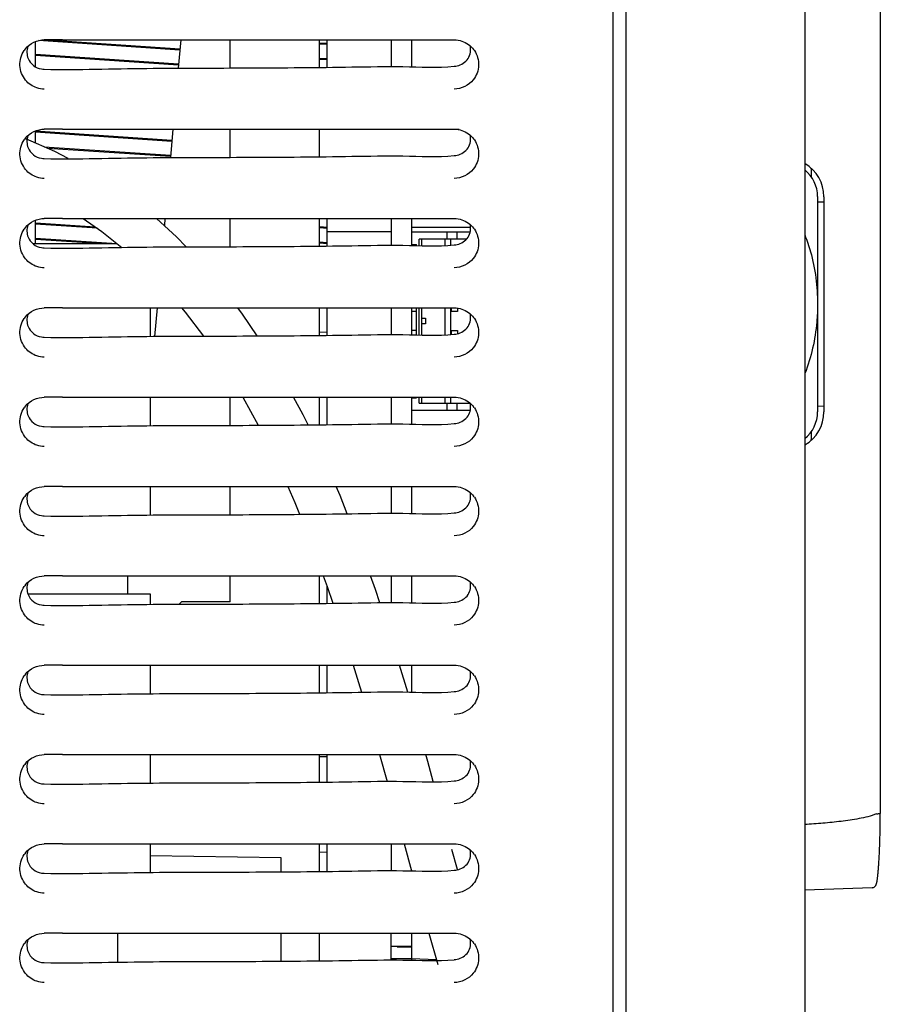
# Model space of a CAD drawing. Header units: millimetres. Extents: x 0 to 1500, y 0 to 1400.
# Tile 17 of 60: x 264 to 331, y 878 to 955. Entities that reach past the tile are written whole.
import ezdxf

# ---------------------------------------------------------------- set-up
doc = ezdxf.new("R2010")
doc.units = ezdxf.units.MM
doc.header["$LTSCALE"] = 91.259259
doc.layers.add('00_COMPONENTS', color=7, linetype='CONTINUOUS')

msp = doc.modelspace()

# ---------------------------------------------------------------- linework, layer by layer
at = {"layer": '00_COMPONENTS', "color": 7, "linetype": 'CONTINUOUS'}
for p, q in [((310.133, 459.583), (310.133, 996.083)), ((311.133, 867.34), (311.133, 996.083)), ((325.133, 996.083), (325.133, 868.583)), ((331.046, 996.083), (331.046, 892.996)), ((276.194, 952.822), (265.136, 953.565)), ((265.794, 953.623), (276.203, 952.923)), ((276.264, 953.623), (276.069, 951.399)), ((280.133, 951.411), (280.133, 953.624)), ((287.133, 951.459), (287.133, 953.622)), ((292.733, 953.624), (292.733, 951.517)), ((294.333, 953.626), (294.333, 951.51)), ((296.278, 953.626), (297.683, 953.623)), ((264.883, 951.513), (264.883, 953.484)), ((267.75, 953.492), (267.75, 953.39)), ((287.133, 953.389), (287.733, 953.348)), ((287.733, 953.246), (287.133, 953.287)), ((264.883, 952.484), (276.098, 951.73)), ((276.089, 951.629), (264.883, 952.382)), ((267.75, 952.292), (267.75, 952.19)), ((287.133, 952.189), (287.733, 952.148)), ((287.733, 952.046), (287.133, 952.087)), ((275.648, 946.623), (275.452, 944.395)), ((280.133, 944.411), (280.133, 946.624)), ((287.133, 944.459), (287.133, 946.622)), ((298.055, 946.583), (287.133, 946.583)), ((296.278, 946.626), (297.683, 946.623)), ((266.403, 944.871), (264.131, 945.87)), ((264.883, 945.54), (264.883, 946.484)), ((264.883, 946.484), (275.573, 945.766)), ((275.564, 945.664), (264.883, 946.382)), ((267.75, 946.292), (267.75, 946.19)), ((265.569, 945.238), (275.468, 944.573)), ((275.459, 944.471), (265.843, 945.118)), ((267.75, 945.092), (267.75, 944.99)), ((267.451, 944.328), (266.403, 944.871)), ((325.633, 943.503), (325.633, 942.896)), ((326.133, 941.334), (326.133, 924.472)), ((326.633, 941.328), (326.633, 924.478)), ((326.633, 940.894), (326.133, 940.903)), ((264.883, 937.655), (264.883, 939.484)), ((264.883, 939.284), (269.56, 938.97)), ((269.724, 938.857), (264.883, 939.182)), ((268.613, 939.624), (270.09, 938.604)), ((275.938, 938.188), (274.367, 939.623)), ((275.032, 939.623), (274.983, 939.06)), ((280.133, 937.411), (280.133, 939.624)), ((287.133, 937.459), (287.133, 939.622)), ((287.133, 938.989), (287.757, 938.947)), ((287.75, 938.845), (287.133, 938.887)), ((292.733, 939.624), (292.733, 937.517)), ((294.333, 939.626), (294.333, 937.51)), ((296.278, 939.626), (297.683, 939.623)), ((270.09, 938.604), (271.658, 937.359)), ((276.697, 937.402), (275.938, 938.188)), ((294.333, 938.583), (298.933, 938.583)), ((297.133, 938.008), (297.133, 938.583)), ((297.883, 938.583), (297.883, 938.008)), ((264.68, 937.655), (271.285, 937.655)), ((264.883, 938.084), (271.27, 937.655)), ((269.753, 937.655), (264.883, 937.982)), ((287.133, 937.789), (287.733, 937.748)), ((287.733, 937.646), (287.133, 937.687)), ((294.333, 937.583), (294.733, 937.583)), ((294.733, 937.51), (294.733, 937.583)), ((294.933, 937.511), (294.933, 938.008)), ((298.652, 938.008), (294.933, 938.008)), ((295.133, 937.513), (295.133, 938.008)), ((296.983, 937.536), (296.983, 938.008)), ((297.383, 938.008), (297.383, 937.544)), ((273.883, 932.623), (273.883, 930.381)), ((274.416, 932.623), (274.219, 930.384)), ((276.317, 932.623), (276.6, 932.295)), ((276.6, 932.295), (278.046, 930.407)), ((281.111, 932.123), (280.731, 932.624)), ((282.259, 930.421), (281.111, 932.123)), ((287.133, 930.459), (287.133, 932.622)), ((292.733, 932.624), (292.733, 930.517)), ((294.333, 932.626), (294.333, 930.51)), ((294.733, 932.333), (294.333, 932.333)), ((294.733, 930.51), (294.733, 932.627)), ((294.933, 930.511), (294.933, 932.627)), ((295.133, 930.513), (295.133, 932.627)), ((296.278, 932.626), (297.683, 932.623)), ((296.983, 930.536), (296.983, 932.625)), ((297.383, 932.623), (297.383, 930.544)), ((297.433, 932.623), (297.433, 932.333)), ((297.933, 932.333), (297.433, 932.333)), ((297.933, 932.604), (297.933, 932.333)), ((295.133, 931.808), (295.433, 931.808)), ((295.433, 931.358), (295.133, 931.358)), ((295.433, 931.808), (295.433, 931.358)), ((287.133, 930.731), (287.733, 930.72)), ((294.733, 930.833), (294.333, 930.833)), ((297.433, 930.833), (297.433, 930.545)), ((297.433, 930.833), (297.933, 930.833)), ((297.933, 930.833), (297.933, 930.593)), ((273.883, 925.623), (273.883, 923.381)), ((280.133, 923.411), (280.133, 925.624)), ((281.137, 925.624), (282.34, 923.421)), ((285.848, 924.243), (285.105, 925.623)), ((287.133, 923.459), (287.133, 925.622)), ((292.733, 925.624), (292.733, 923.517)), ((294.333, 925.626), (294.333, 923.51)), ((294.333, 925.583), (294.733, 925.583)), ((294.733, 925.583), (294.733, 925.627)), ((294.933, 925.158), (294.933, 925.627)), ((294.933, 925.158), (298.92, 925.158)), ((295.133, 925.158), (295.133, 925.627)), ((296.278, 925.626), (297.683, 925.623)), ((296.983, 925.158), (296.983, 925.625)), ((297.133, 924.583), (297.133, 925.158)), ((297.383, 925.623), (297.383, 925.158)), ((297.883, 925.158), (297.883, 924.583)), ((286.231, 923.45), (285.848, 924.243)), ((298.933, 924.583), (294.333, 924.583)), ((326.633, 924.912), (326.133, 924.903)), ((325.633, 922.91), (325.633, 922.303)), ((273.883, 918.623), (273.883, 916.381)), ((280.133, 916.411), (280.133, 918.624)), ((284.639, 918.623), (285.197, 917.37)), ((288.749, 917.911), (288.44, 918.621)), ((292.733, 918.624), (292.733, 916.517)), ((294.333, 918.626), (294.333, 916.51)), ((296.278, 918.626), (297.683, 918.623)), ((285.197, 917.37), (285.571, 916.444)), ((289.309, 916.486), (288.749, 917.911)), ((272.133, 910.223), (272.133, 911.622)), ((280.133, 909.583), (280.133, 911.624)), ((287.133, 909.459), (287.133, 911.622)), ((287.428, 911.622), (287.736, 910.788)), ((291.506, 910.561), (291.126, 911.622)), ((292.733, 911.624), (292.733, 909.517)), ((294.333, 911.626), (294.333, 909.51)), ((296.278, 911.626), (297.683, 911.623)), ((287.736, 910.788), (288.183, 909.47)), ((291.848, 909.518), (291.506, 910.561)), ((264.295, 910.223), (273.883, 910.223)), ((273.883, 910.223), (273.883, 909.381)), ((276.333, 909.583), (276.15, 909.4)), ((280.133, 909.583), (276.333, 909.583)), ((273.883, 904.623), (273.883, 902.381)), ((287.133, 902.459), (287.133, 904.622)), ((289.764, 904.621), (290.189, 903.27)), ((294.051, 902.51), (293.408, 904.625)), ((294.333, 904.626), (294.333, 902.51)), ((296.278, 904.626), (297.683, 904.623)), ((290.189, 903.27), (290.414, 902.504)), ((273.883, 897.623), (273.883, 895.381)), ((287.133, 895.459), (287.133, 897.622)), ((287.733, 897.432), (287.133, 897.447)), ((291.833, 897.623), (292.425, 895.518)), ((295.616, 897.065), (295.456, 897.627)), ((296.278, 897.626), (297.683, 897.623)), ((296.04, 895.522), (295.616, 897.065)), ((331.043, 892.565), (331.044, 892.731)), ((331.044, 892.731), (331.046, 892.997)), ((331.033, 891.757), (331.035, 891.915)), ((331.035, 891.915), (331.038, 892.075)), ((331.038, 892.075), (331.04, 892.236)), ((331.04, 892.236), (331.042, 892.399)), ((331.042, 892.399), (331.043, 892.565)), ((331.016, 891.004), (331.02, 891.15)), ((331.02, 891.15), (331.023, 891.298)), ((331.023, 891.298), (331.027, 891.449)), ((331.027, 891.449), (331.03, 891.602)), ((331.03, 891.602), (331.033, 891.757)), ((273.883, 890.623), (273.883, 888.381)), ((287.133, 888.459), (287.133, 890.622)), ((292.733, 890.624), (292.733, 888.517)), ((293.769, 890.626), (294.348, 888.51)), ((296.278, 890.626), (297.683, 890.623)), ((330.988, 890.186), (330.993, 890.316)), ((330.993, 890.316), (330.998, 890.448)), ((330.998, 890.448), (331.003, 890.583)), ((331.003, 890.583), (331.007, 890.72)), ((331.007, 890.72), (331.012, 890.861)), ((331.012, 890.861), (331.016, 891.004)), ((284.133, 889.522), (273.883, 889.677)), ((284.133, 888.433), (284.133, 889.522)), ((287.133, 889.985), (287.733, 889.996)), ((297.932, 888.618), (297.505, 890.182)), ((330.955, 889.474), (330.961, 889.585)), ((330.961, 889.585), (330.967, 889.699)), ((330.967, 889.699), (330.972, 889.817)), ((330.972, 889.817), (330.978, 889.937)), ((330.978, 889.937), (330.983, 890.06)), ((330.983, 890.06), (330.988, 890.186)), ((330.904, 888.699), (330.911, 888.785)), ((330.911, 888.785), (330.917, 888.874)), ((330.917, 888.874), (330.924, 888.966)), ((330.924, 888.966), (330.93, 889.062)), ((330.93, 889.062), (330.937, 889.16)), ((330.937, 889.16), (330.943, 889.262)), ((330.943, 889.262), (330.949, 889.367)), ((330.949, 889.367), (330.955, 889.474)), ((294.333, 888.566), (294.333, 888.51)), ((330.822, 887.903), (330.829, 887.953)), ((330.829, 887.953), (330.836, 888.007)), ((330.836, 888.007), (330.843, 888.063)), ((330.843, 888.063), (330.85, 888.122)), ((330.85, 888.122), (330.857, 888.184)), ((330.857, 888.184), (330.864, 888.248)), ((330.864, 888.248), (330.871, 888.316)), ((330.871, 888.316), (330.877, 888.387)), ((330.877, 888.387), (330.884, 888.46)), ((330.884, 888.46), (330.891, 888.537)), ((330.891, 888.537), (330.898, 888.617)), ((330.898, 888.617), (330.904, 888.699)), ((330.407, 887.188), (325.133, 887.004)), ((330.407, 887.188), (330.466, 887.196)), ((330.466, 887.196), (330.523, 887.214)), ((330.523, 887.214), (330.572, 887.24)), ((330.572, 887.24), (330.611, 887.27)), ((330.611, 887.27), (330.643, 887.302)), ((330.643, 887.302), (330.668, 887.334)), ((330.668, 887.334), (330.686, 887.363)), ((330.686, 887.363), (330.701, 887.39)), ((330.701, 887.39), (330.713, 887.416)), ((330.713, 887.416), (330.724, 887.442)), ((330.724, 887.442), (330.733, 887.468)), ((330.733, 887.468), (330.742, 887.495)), ((330.742, 887.495), (330.75, 887.523)), ((330.75, 887.523), (330.758, 887.553)), ((330.758, 887.553), (330.766, 887.583)), ((330.766, 887.583), (330.773, 887.616)), ((330.773, 887.616), (330.78, 887.65)), ((330.78, 887.65), (330.788, 887.687)), ((330.788, 887.687), (330.795, 887.725)), ((330.795, 887.725), (330.802, 887.766)), ((330.802, 887.766), (330.809, 887.809)), ((330.809, 887.809), (330.816, 887.855)), ((330.816, 887.855), (330.822, 887.903)), ((271.333, 881.356), (271.333, 883.622)), ((284.133, 881.433), (284.133, 883.623)), ((287.133, 881.459), (287.133, 883.622)), ((292.733, 881.517), (292.733, 883.624)), ((294.333, 883.626), (294.333, 882.583)), ((295.694, 883.627), (296.387, 881.183)), ((296.278, 883.626), (297.683, 883.623)), ((294.333, 882.583), (292.733, 882.583)), ((293.215, 882.566), (294.331, 882.527)), ((294.333, 881.628), (292.733, 881.628)), ((294.333, 881.628), (294.333, 881.51)), ((296.294, 881.525), (294.333, 881.628))]:
    msp.add_line(p, q, dxfattribs=at)
at = {"layer": '00_COMPONENTS', "color": 6, "linetype": 'CONTINUOUS'}
for p, q in [((287.733, 951.465), (287.733, 953.621)), ((287.733, 937.465), (287.733, 939.621)), ((294.333, 938.945), (298.952, 938.945)), ((292.733, 938.583), (287.733, 938.583)), ((287.733, 930.465), (287.733, 932.621)), ((287.733, 923.465), (287.733, 925.621)), ((287.733, 909.465), (287.733, 910.796)), ((287.733, 902.465), (287.733, 904.621)), ((287.733, 895.465), (287.733, 897.621)), ((287.733, 888.465), (287.733, 890.621)), ((294.333, 882.583), (294.333, 881.628))]:
    msp.add_line(p, q, dxfattribs=at)
at = {"layer": '00_COMPONENTS', "color": 7, "linetype": 'CONTINUOUS'}
for centre, radius, start, end in [((267.072, 548.377), 405.249, 90.01057, 90.21059), ((265.621, 951.703), 1.94, 141.15096, 146.18921), ((297.635, 951.697), 1.951, 33.8259, 36.85419), ((265.629, 952.878), 1.563, 260.00767, 268.30487), ((297.512, 953.387), 1.844, 275.32391, 282.30163), ((267.072, 541.377), 405.249, 90.01057, 90.21059), ((265.621, 944.703), 1.94, 141.15096, 146.18921), ((297.635, 944.697), 1.951, 33.8259, 36.85419), ((265.629, 945.878), 1.563, 260.00767, 268.30487), ((297.512, 946.387), 1.844, 275.32391, 282.30163), ((323.633, 941.328), 3, 0, 59.99018), ((323.633, 943.503), 2, 0, 1.81859), ((323.433, 941.334), 2.7, 0, 50.97237), ((265.621, 937.703), 1.94, 141.15096, 146.18921), ((267.072, 534.377), 405.249, 90.01057, 90.21059), ((256.009, 939.265), 11.74, 358.65645, 359.15372), ((297.635, 937.697), 1.951, 33.8259, 36.85419), ((265.629, 938.878), 1.563, 260.00767, 268.30487), ((261.567, 938.781), 6.158, 350.79714, 351.73293), ((297.512, 939.387), 1.844, 275.32391, 282.30163), ((265.621, 930.703), 1.94, 141.15096, 146.18921), ((267.072, 527.377), 405.249, 90.01057, 90.21059), ((297.635, 930.697), 1.951, 33.8259, 36.85419), ((297.512, 932.387), 1.844, 275.32391, 282.30163), ((265.629, 931.878), 1.563, 260.00767, 268.30487), ((267.072, 520.377), 405.249, 90.01057, 90.21059), ((265.621, 923.703), 1.94, 141.15096, 146.18921), ((297.635, 923.697), 1.951, 33.8259, 36.85419), ((323.633, 924.478), 3, 300.00984, 360), ((323.433, 924.472), 2.7, 309.02765, 360), ((297.512, 925.387), 1.844, 275.32391, 282.30163), ((265.629, 924.878), 1.563, 260.00767, 268.30487), ((323.633, 922.303), 2, 358.18157, 360), ((267.072, 513.377), 405.249, 90.01057, 90.21059), ((265.621, 916.703), 1.94, 141.15096, 146.18921), ((297.635, 916.697), 1.951, 33.8259, 36.85419), ((297.512, 918.387), 1.844, 275.32391, 282.30163), ((265.629, 917.878), 1.563, 260.00767, 268.30487), ((267.072, 506.377), 405.249, 90.01057, 90.21059), ((265.621, 909.703), 1.94, 141.15096, 146.18921), ((297.635, 909.697), 1.951, 33.8259, 36.85419), ((297.512, 911.387), 1.844, 275.32391, 282.30163), ((265.629, 910.878), 1.563, 260.00767, 268.30487), ((267.072, 499.377), 405.249, 90.01057, 90.21059), ((265.621, 902.703), 1.94, 141.15096, 146.18921), ((297.635, 902.697), 1.951, 33.8259, 36.85419), ((265.629, 903.878), 1.563, 260.00767, 268.30487), ((297.512, 904.387), 1.844, 275.32391, 282.30163), ((267.072, 492.377), 405.249, 90.01057, 90.21059), ((265.621, 895.703), 1.94, 141.15096, 146.18921), ((297.635, 895.697), 1.951, 33.8259, 36.85419), ((265.629, 896.878), 1.563, 260.00767, 268.30487), ((297.512, 897.387), 1.844, 275.32391, 282.30163), ((267.072, 485.377), 405.249, 90.01057, 90.21059), ((265.621, 888.703), 1.94, 141.15096, 146.18921), ((297.635, 888.697), 1.951, 33.8259, 36.85419), ((265.629, 889.878), 1.563, 260.00767, 268.30487), ((297.512, 890.387), 1.844, 275.32391, 282.30163), ((267.072, 478.377), 405.249, 90.01057, 90.21059), ((265.621, 881.703), 1.94, 141.15096, 146.18921), ((297.635, 881.697), 1.951, 33.8259, 36.85419), ((265.629, 882.878), 1.563, 260.00767, 268.30487), ((297.512, 883.387), 1.844, 275.32391, 282.30163)]:
    msp.add_arc(centre, radius, start, end, dxfattribs=at)
for points in [[(264.11, 952.92), (264.451, 953.344), (265.039, 953.62), (265.583, 953.622)], [(297.683, 953.622), (297.884, 953.622), (298.088, 953.587), (298.279, 953.523)], [(298.279, 953.523), (298.636, 953.404), (298.971, 953.168), (299.197, 952.867)], [(264.286, 953.109), (264.186, 952.808), (264.197, 952.452), (264.316, 952.158)], [(265.003, 949.853), (264.663, 949.963), (264.341, 950.177), (264.115, 950.454)], [(299.174, 950.484), (298.834, 950.049), (298.236, 949.761), (297.683, 949.76)], [(265.583, 949.76), (265.387, 949.76), (265.189, 949.793), (265.003, 949.853)], [(264.11, 945.92), (264.451, 946.344), (265.039, 946.62), (265.583, 946.622)], [(297.683, 946.622), (297.884, 946.622), (298.088, 946.587), (298.279, 946.523)], [(264.286, 946.109), (264.186, 945.808), (264.197, 945.452), (264.316, 945.158)], [(298.279, 946.523), (298.636, 946.404), (298.971, 946.168), (299.197, 945.867)], [(265.003, 942.853), (264.663, 942.963), (264.341, 943.177), (264.115, 943.454)], [(265.583, 942.76), (265.387, 942.76), (265.189, 942.793), (265.003, 942.853)], [(299.174, 943.484), (298.834, 943.049), (298.236, 942.761), (297.683, 942.76)], [(264.11, 938.92), (264.451, 939.344), (265.039, 939.62), (265.583, 939.622)], [(264.286, 939.109), (264.186, 938.808), (264.197, 938.452), (264.316, 938.158)], [(297.683, 939.622), (297.884, 939.622), (298.088, 939.587), (298.279, 939.523)], [(298.279, 939.523), (298.636, 939.404), (298.971, 939.168), (299.197, 938.867)], [(265.003, 935.853), (264.663, 935.963), (264.341, 936.177), (264.115, 936.454)], [(265.583, 935.76), (265.387, 935.76), (265.189, 935.793), (265.003, 935.853)], [(299.174, 936.484), (298.834, 936.049), (298.236, 935.761), (297.683, 935.76)], [(264.11, 931.92), (264.451, 932.344), (265.039, 932.62), (265.583, 932.622)], [(264.286, 932.109), (264.186, 931.808), (264.197, 931.452), (264.316, 931.158)], [(297.683, 932.622), (297.884, 932.622), (298.088, 932.587), (298.279, 932.523)], [(298.279, 932.523), (298.636, 932.404), (298.971, 932.168), (299.197, 931.867)], [(265.003, 928.853), (264.663, 928.963), (264.341, 929.177), (264.115, 929.454)], [(265.583, 928.76), (265.387, 928.76), (265.189, 928.793), (265.003, 928.853)], [(299.174, 929.484), (298.834, 929.049), (298.236, 928.761), (297.683, 928.76)], [(264.11, 924.92), (264.451, 925.344), (265.039, 925.62), (265.583, 925.622)], [(264.286, 925.109), (264.186, 924.808), (264.197, 924.452), (264.316, 924.158)], [(297.683, 925.622), (297.884, 925.622), (298.088, 925.587), (298.279, 925.523)], [(298.279, 925.523), (298.636, 925.404), (298.971, 925.168), (299.197, 924.867)], [(265.003, 921.853), (264.663, 921.963), (264.341, 922.177), (264.115, 922.454)], [(299.174, 922.484), (298.834, 922.049), (298.236, 921.761), (297.683, 921.76)], [(265.583, 921.76), (265.387, 921.76), (265.189, 921.793), (265.003, 921.853)], [(264.11, 917.92), (264.451, 918.344), (265.039, 918.62), (265.583, 918.622)], [(264.286, 918.109), (264.186, 917.808), (264.197, 917.452), (264.316, 917.158)], [(297.683, 918.622), (297.884, 918.622), (298.088, 918.587), (298.279, 918.523)], [(298.279, 918.523), (298.636, 918.404), (298.971, 918.168), (299.197, 917.867)], [(265.003, 914.853), (264.663, 914.963), (264.341, 915.177), (264.115, 915.454)], [(299.174, 915.484), (298.834, 915.049), (298.236, 914.761), (297.683, 914.76)], [(265.583, 914.76), (265.387, 914.76), (265.189, 914.793), (265.003, 914.853)], [(264.11, 910.92), (264.451, 911.344), (265.039, 911.62), (265.583, 911.622)], [(264.286, 911.109), (264.186, 910.808), (264.197, 910.452), (264.316, 910.158)], [(297.683, 911.622), (297.884, 911.622), (298.088, 911.587), (298.279, 911.523)], [(298.279, 911.523), (298.636, 911.404), (298.971, 911.168), (299.197, 910.867)], [(265.003, 907.853), (264.663, 907.963), (264.341, 908.177), (264.115, 908.454)], [(299.174, 908.484), (298.834, 908.049), (298.236, 907.761), (297.683, 907.76)], [(265.583, 907.76), (265.387, 907.76), (265.189, 907.793), (265.003, 907.853)], [(264.11, 903.92), (264.451, 904.344), (265.039, 904.62), (265.583, 904.622)], [(297.683, 904.622), (297.884, 904.622), (298.088, 904.587), (298.279, 904.523)], [(298.279, 904.523), (298.636, 904.404), (298.971, 904.168), (299.197, 903.867)], [(264.286, 904.109), (264.186, 903.808), (264.197, 903.452), (264.316, 903.158)], [(265.003, 900.853), (264.663, 900.963), (264.341, 901.177), (264.115, 901.454)], [(299.174, 901.484), (298.834, 901.049), (298.236, 900.761), (297.683, 900.76)], [(265.583, 900.76), (265.387, 900.76), (265.189, 900.793), (265.003, 900.853)], [(264.11, 896.92), (264.451, 897.344), (265.039, 897.62), (265.583, 897.622)], [(297.683, 897.622), (297.884, 897.622), (298.088, 897.587), (298.279, 897.523)], [(298.279, 897.523), (298.636, 897.404), (298.971, 897.168), (299.197, 896.867)], [(264.286, 897.109), (264.186, 896.808), (264.197, 896.452), (264.316, 896.158)], [(265.003, 893.853), (264.663, 893.963), (264.341, 894.177), (264.115, 894.454)], [(299.174, 894.484), (298.834, 894.049), (298.236, 893.761), (297.683, 893.76)], [(265.583, 893.76), (265.387, 893.76), (265.189, 893.793), (265.003, 893.853)], [(264.11, 889.92), (264.451, 890.344), (265.039, 890.62), (265.583, 890.622)], [(297.683, 890.622), (297.884, 890.622), (298.088, 890.587), (298.279, 890.523)], [(298.279, 890.523), (298.636, 890.404), (298.971, 890.168), (299.197, 889.867)], [(264.286, 890.109), (264.186, 889.808), (264.197, 889.452), (264.316, 889.158)], [(265.003, 886.853), (264.663, 886.963), (264.341, 887.177), (264.115, 887.454)], [(299.174, 887.484), (298.834, 887.049), (298.236, 886.761), (297.683, 886.76)], [(265.583, 886.76), (265.387, 886.76), (265.189, 886.793), (265.003, 886.853)], [(264.11, 882.92), (264.451, 883.344), (265.039, 883.62), (265.583, 883.622)], [(297.683, 883.622), (297.884, 883.622), (298.088, 883.587), (298.279, 883.523)], [(298.279, 883.523), (298.636, 883.404), (298.971, 883.168), (299.197, 882.867)], [(264.286, 883.109), (264.186, 882.808), (264.197, 882.452), (264.316, 882.158)], [(265.003, 879.853), (264.663, 879.963), (264.341, 880.177), (264.115, 880.454)], [(299.174, 880.484), (298.834, 880.049), (298.236, 879.761), (297.683, 879.76)], [(265.583, 879.76), (265.387, 879.76), (265.189, 879.793), (265.003, 879.853)]]:
    msp.add_open_spline(points, degree=3, dxfattribs=at)
for points, knots in [([(266.997, 953.625), (269.47, 953.626), (279.23, 953.616), (288.991, 953.636), (296.278, 953.626)], [0, 0, 0, 0, 0.253334, 1, 1, 1, 1]), ([(264.115, 950.454), (263.856, 950.772), (263.528, 951.595), (263.781, 952.443), (264.009, 952.783)], [0, 0, 0, 0, 0.500168, 1, 1, 1, 1]), ([(297.905, 951.585), (298.24, 951.658), (298.907, 952.052), (299.003, 952.833), (298.918, 953.165)], [0, 0, 0, 0, 0.500439, 1, 1, 1, 1]), ([(299.256, 952.783), (299.481, 952.448), (299.734, 951.615), (299.423, 950.803), (299.174, 950.484)], [0, 0, 0, 0, 0.499832, 1, 1, 1, 1]), ([(264.316, 952.158), (264.401, 951.947), (264.691, 951.562), (265.132, 951.379), (265.358, 951.339)], [0, 0, 0, 0, 0.499017, 1, 1, 1, 1]), ([(265.583, 951.316), (266.92, 951.277), (269.596, 951.324), (274.945, 951.419), (280.296, 951.403), (285.645, 951.441), (289.658, 951.484), (293.667, 951.575), (296.351, 951.425), (297.683, 951.55)], [0, 0, 0, 0, 0.124992, 0.250011, 0.500007, 0.625006, 0.750012, 0.874986, 1, 1, 1, 1]), ([(266.997, 946.625), (269.47, 946.626), (279.23, 946.616), (288.991, 946.636), (296.278, 946.626)], [0, 0, 0, 0, 0.253334, 1, 1, 1, 1]), ([(297.905, 944.585), (298.24, 944.658), (298.907, 945.052), (299.003, 945.833), (298.918, 946.165)], [0, 0, 0, 0, 0.500439, 1, 1, 1, 1]), ([(264.115, 943.454), (263.856, 943.772), (263.528, 944.595), (263.781, 945.443), (264.009, 945.783)], [0, 0, 0, 0, 0.500168, 1, 1, 1, 1]), ([(264.316, 945.158), (264.401, 944.947), (264.691, 944.562), (265.132, 944.379), (265.358, 944.339)], [0, 0, 0, 0, 0.499017, 1, 1, 1, 1]), ([(299.256, 945.783), (299.481, 945.448), (299.734, 944.615), (299.423, 943.803), (299.174, 943.484)], [0, 0, 0, 0, 0.499832, 1, 1, 1, 1]), ([(265.583, 944.316), (266.92, 944.277), (269.596, 944.324), (274.945, 944.419), (280.296, 944.403), (285.645, 944.441), (289.658, 944.484), (293.667, 944.575), (296.351, 944.425), (297.683, 944.55)], [0, 0, 0, 0, 0.124992, 0.250011, 0.500007, 0.625006, 0.750012, 0.874986, 1, 1, 1, 1]), ([(266.997, 939.625), (269.47, 939.626), (279.23, 939.616), (288.991, 939.636), (296.278, 939.626)], [0, 0, 0, 0, 0.253334, 1, 1, 1, 1]), ([(297.905, 937.585), (298.24, 937.658), (298.907, 938.052), (299.003, 938.833), (298.918, 939.165)], [0, 0, 0, 0, 0.500439, 1, 1, 1, 1]), ([(264.115, 936.454), (263.856, 936.772), (263.528, 937.595), (263.781, 938.443), (264.009, 938.783)], [0, 0, 0, 0, 0.500168, 1, 1, 1, 1]), ([(264.316, 938.158), (264.401, 937.947), (264.691, 937.562), (265.132, 937.379), (265.358, 937.339)], [0, 0, 0, 0, 0.499017, 1, 1, 1, 1]), ([(299.256, 938.783), (299.481, 938.448), (299.734, 937.615), (299.423, 936.803), (299.174, 936.484)], [0, 0, 0, 0, 0.499832, 1, 1, 1, 1]), ([(325.134, 938.33), (325.305, 937.901), (325.893, 936.149), (326.133, 934.286), (326.133, 932.903)], [0, 0, 0, 0, 0.250506, 1, 1, 1, 1]), ([(265.583, 937.316), (266.92, 937.277), (269.596, 937.324), (274.945, 937.419), (280.296, 937.403), (285.645, 937.441), (289.658, 937.484), (293.667, 937.575), (296.351, 937.425), (297.683, 937.55)], [0, 0, 0, 0, 0.124992, 0.250011, 0.500007, 0.625006, 0.750012, 0.874986, 1, 1, 1, 1]), ([(326.133, 932.903), (326.133, 932.441), (326.052, 930.597), (325.646, 928.762), (325.135, 927.477)], [0, 0, 0, 0, 0.250582, 1, 1, 1, 1]), ([(266.997, 932.625), (269.47, 932.626), (279.23, 932.616), (288.991, 932.636), (296.278, 932.626)], [0, 0, 0, 0, 0.253334, 1, 1, 1, 1]), ([(297.905, 930.585), (298.24, 930.658), (298.907, 931.052), (299.003, 931.833), (298.918, 932.165)], [0, 0, 0, 0, 0.500439, 1, 1, 1, 1]), ([(264.115, 929.454), (263.856, 929.772), (263.528, 930.595), (263.781, 931.443), (264.009, 931.783)], [0, 0, 0, 0, 0.500168, 1, 1, 1, 1]), ([(264.316, 931.158), (264.401, 930.947), (264.691, 930.562), (265.132, 930.379), (265.358, 930.339)], [0, 0, 0, 0, 0.499017, 1, 1, 1, 1]), ([(299.256, 931.783), (299.481, 931.448), (299.734, 930.615), (299.423, 929.803), (299.174, 929.484)], [0, 0, 0, 0, 0.499832, 1, 1, 1, 1]), ([(265.583, 930.316), (266.92, 930.277), (269.596, 930.324), (274.945, 930.419), (280.296, 930.403), (285.645, 930.441), (289.658, 930.484), (293.667, 930.575), (296.351, 930.425), (297.683, 930.55)], [0, 0, 0, 0, 0.124992, 0.250011, 0.500007, 0.625006, 0.750012, 0.874986, 1, 1, 1, 1]), ([(266.997, 925.625), (269.47, 925.626), (279.23, 925.616), (288.991, 925.636), (296.278, 925.626)], [0, 0, 0, 0, 0.253334, 1, 1, 1, 1]), ([(297.905, 923.585), (298.24, 923.658), (298.907, 924.052), (299.003, 924.833), (298.918, 925.165)], [0, 0, 0, 0, 0.500439, 1, 1, 1, 1]), ([(264.115, 922.454), (263.856, 922.772), (263.528, 923.595), (263.781, 924.443), (264.009, 924.783)], [0, 0, 0, 0, 0.500168, 1, 1, 1, 1]), ([(299.256, 924.783), (299.481, 924.448), (299.734, 923.615), (299.423, 922.803), (299.174, 922.484)], [0, 0, 0, 0, 0.499832, 1, 1, 1, 1]), ([(264.316, 924.158), (264.401, 923.947), (264.691, 923.562), (265.132, 923.379), (265.358, 923.339)], [0, 0, 0, 0, 0.499017, 1, 1, 1, 1]), ([(265.583, 923.316), (266.92, 923.277), (269.596, 923.324), (274.945, 923.419), (280.296, 923.403), (285.645, 923.441), (289.658, 923.484), (293.667, 923.575), (296.351, 923.425), (297.683, 923.55)], [0, 0, 0, 0, 0.124992, 0.250011, 0.500007, 0.625006, 0.750012, 0.874986, 1, 1, 1, 1]), ([(266.997, 918.625), (269.47, 918.626), (279.23, 918.616), (288.991, 918.636), (296.278, 918.626)], [0, 0, 0, 0, 0.253334, 1, 1, 1, 1]), ([(297.905, 916.585), (298.24, 916.658), (298.907, 917.052), (299.003, 917.833), (298.918, 918.165)], [0, 0, 0, 0, 0.500439, 1, 1, 1, 1]), ([(264.115, 915.454), (263.856, 915.772), (263.528, 916.595), (263.781, 917.443), (264.009, 917.783)], [0, 0, 0, 0, 0.500168, 1, 1, 1, 1]), ([(299.256, 917.783), (299.481, 917.448), (299.734, 916.615), (299.423, 915.803), (299.174, 915.484)], [0, 0, 0, 0, 0.499832, 1, 1, 1, 1]), ([(264.316, 917.158), (264.401, 916.947), (264.691, 916.562), (265.132, 916.379), (265.358, 916.339)], [0, 0, 0, 0, 0.499017, 1, 1, 1, 1]), ([(265.583, 916.316), (266.92, 916.277), (269.596, 916.324), (274.945, 916.419), (280.296, 916.403), (285.645, 916.441), (289.658, 916.484), (293.667, 916.575), (296.351, 916.425), (297.683, 916.55)], [0, 0, 0, 0, 0.124992, 0.250011, 0.500007, 0.625006, 0.750012, 0.874986, 1, 1, 1, 1]), ([(266.997, 911.625), (269.47, 911.626), (279.23, 911.616), (288.991, 911.636), (296.278, 911.626)], [0, 0, 0, 0, 0.253334, 1, 1, 1, 1]), ([(297.905, 909.585), (298.24, 909.658), (298.907, 910.052), (299.003, 910.833), (298.918, 911.165)], [0, 0, 0, 0, 0.500439, 1, 1, 1, 1]), ([(264.115, 908.454), (263.856, 908.772), (263.528, 909.595), (263.781, 910.443), (264.009, 910.783)], [0, 0, 0, 0, 0.500168, 1, 1, 1, 1]), ([(299.256, 910.783), (299.481, 910.448), (299.734, 909.615), (299.423, 908.803), (299.174, 908.484)], [0, 0, 0, 0, 0.499832, 1, 1, 1, 1]), ([(264.316, 910.158), (264.401, 909.947), (264.691, 909.562), (265.132, 909.379), (265.358, 909.339)], [0, 0, 0, 0, 0.499017, 1, 1, 1, 1]), ([(265.583, 909.316), (266.92, 909.277), (269.596, 909.324), (274.945, 909.419), (280.296, 909.403), (285.645, 909.441), (289.658, 909.484), (293.667, 909.575), (296.351, 909.425), (297.683, 909.55)], [0, 0, 0, 0, 0.124992, 0.250011, 0.500007, 0.625006, 0.750012, 0.874986, 1, 1, 1, 1]), ([(266.997, 904.625), (269.47, 904.626), (279.23, 904.616), (288.991, 904.636), (296.278, 904.626)], [0, 0, 0, 0, 0.253334, 1, 1, 1, 1]), ([(297.905, 902.585), (298.24, 902.658), (298.907, 903.052), (299.003, 903.833), (298.918, 904.165)], [0, 0, 0, 0, 0.500439, 1, 1, 1, 1]), ([(264.115, 901.454), (263.856, 901.772), (263.528, 902.595), (263.781, 903.443), (264.009, 903.783)], [0, 0, 0, 0, 0.500168, 1, 1, 1, 1]), ([(299.256, 903.783), (299.481, 903.448), (299.734, 902.615), (299.423, 901.803), (299.174, 901.484)], [0, 0, 0, 0, 0.499832, 1, 1, 1, 1]), ([(264.316, 903.158), (264.401, 902.947), (264.691, 902.562), (265.132, 902.379), (265.358, 902.339)], [0, 0, 0, 0, 0.499017, 1, 1, 1, 1]), ([(265.583, 902.316), (266.92, 902.277), (269.596, 902.324), (274.945, 902.419), (280.296, 902.403), (285.645, 902.441), (289.658, 902.484), (293.667, 902.575), (296.351, 902.425), (297.683, 902.55)], [0, 0, 0, 0, 0.124992, 0.250011, 0.500007, 0.625006, 0.750012, 0.874986, 1, 1, 1, 1]), ([(266.997, 897.625), (269.47, 897.626), (279.23, 897.616), (288.991, 897.636), (296.278, 897.626)], [0, 0, 0, 0, 0.253334, 1, 1, 1, 1]), ([(264.115, 894.454), (263.856, 894.772), (263.528, 895.595), (263.781, 896.443), (264.009, 896.783)], [0, 0, 0, 0, 0.500168, 1, 1, 1, 1]), ([(297.905, 895.585), (298.24, 895.658), (298.907, 896.052), (299.003, 896.833), (298.918, 897.165)], [0, 0, 0, 0, 0.500439, 1, 1, 1, 1]), ([(299.256, 896.783), (299.481, 896.448), (299.734, 895.615), (299.423, 894.803), (299.174, 894.484)], [0, 0, 0, 0, 0.499832, 1, 1, 1, 1]), ([(264.316, 896.158), (264.401, 895.947), (264.691, 895.562), (265.132, 895.379), (265.358, 895.339)], [0, 0, 0, 0, 0.499017, 1, 1, 1, 1]), ([(265.583, 895.316), (266.92, 895.277), (269.596, 895.324), (274.945, 895.419), (280.296, 895.403), (285.645, 895.441), (289.658, 895.484), (293.667, 895.575), (296.351, 895.425), (297.683, 895.55)], [0, 0, 0, 0, 0.124992, 0.250011, 0.500007, 0.625006, 0.750012, 0.874986, 1, 1, 1, 1]), ([(330.749, 892.988), (330.536, 892.882), (330.077, 892.745), (329.15, 892.544), (327.973, 892.376), (326.555, 892.234), (325.607, 892.169), (325.133, 892.141)], [0, 0, 0, 0, 0.124864, 0.249886, 0.499919, 0.749966, 1, 1, 1, 1]), ([(330.749, 892.987), (330.787, 892.987), (330.856, 892.989), (330.94, 892.991), (330.992, 892.993), (331.021, 892.993), (331.034, 892.996), (331.046, 892.994), (331.046, 892.996)], [0, 0, 0, 0, 0.382412, 0.707309, 0.83133, 0.923335, 0.980007, 1, 1, 1, 1]), ([(266.997, 890.625), (269.47, 890.626), (279.23, 890.616), (288.991, 890.636), (296.278, 890.626)], [0, 0, 0, 0, 0.253334, 1, 1, 1, 1]), ([(264.115, 887.454), (263.856, 887.772), (263.528, 888.595), (263.781, 889.443), (264.009, 889.783)], [0, 0, 0, 0, 0.500168, 1, 1, 1, 1]), ([(297.905, 888.585), (298.24, 888.658), (298.907, 889.052), (299.003, 889.833), (298.918, 890.165)], [0, 0, 0, 0, 0.500439, 1, 1, 1, 1]), ([(299.256, 889.783), (299.481, 889.448), (299.734, 888.615), (299.423, 887.803), (299.174, 887.484)], [0, 0, 0, 0, 0.499832, 1, 1, 1, 1]), ([(264.316, 889.158), (264.401, 888.947), (264.691, 888.562), (265.132, 888.379), (265.358, 888.339)], [0, 0, 0, 0, 0.499017, 1, 1, 1, 1]), ([(265.583, 888.316), (266.92, 888.277), (269.596, 888.324), (274.945, 888.419), (280.296, 888.403), (285.645, 888.441), (289.658, 888.484), (293.667, 888.575), (296.351, 888.425), (297.683, 888.55)], [0, 0, 0, 0, 0.124992, 0.250011, 0.500007, 0.625006, 0.750012, 0.874986, 1, 1, 1, 1]), ([(266.997, 883.625), (269.47, 883.626), (279.23, 883.616), (288.991, 883.636), (296.278, 883.626)], [0, 0, 0, 0, 0.253334, 1, 1, 1, 1]), ([(264.115, 880.454), (263.856, 880.772), (263.528, 881.595), (263.781, 882.443), (264.009, 882.783)], [0, 0, 0, 0, 0.500168, 1, 1, 1, 1]), ([(297.905, 881.585), (298.24, 881.658), (298.907, 882.052), (299.003, 882.833), (298.918, 883.165)], [0, 0, 0, 0, 0.500439, 1, 1, 1, 1]), ([(299.256, 882.783), (299.481, 882.448), (299.734, 881.615), (299.423, 880.803), (299.174, 880.484)], [0, 0, 0, 0, 0.499832, 1, 1, 1, 1]), ([(264.316, 882.158), (264.401, 881.947), (264.691, 881.562), (265.132, 881.379), (265.358, 881.339)], [0, 0, 0, 0, 0.499017, 1, 1, 1, 1]), ([(265.583, 881.316), (266.92, 881.277), (269.596, 881.324), (274.945, 881.419), (280.296, 881.403), (285.645, 881.441), (289.658, 881.484), (293.667, 881.575), (296.351, 881.425), (297.683, 881.55)], [0, 0, 0, 0, 0.124992, 0.250011, 0.500007, 0.625006, 0.750012, 0.874986, 1, 1, 1, 1])]:
    msp.add_open_spline(points, degree=3, knots=knots, dxfattribs=at)

doc.saveas('drawing.dxf')
